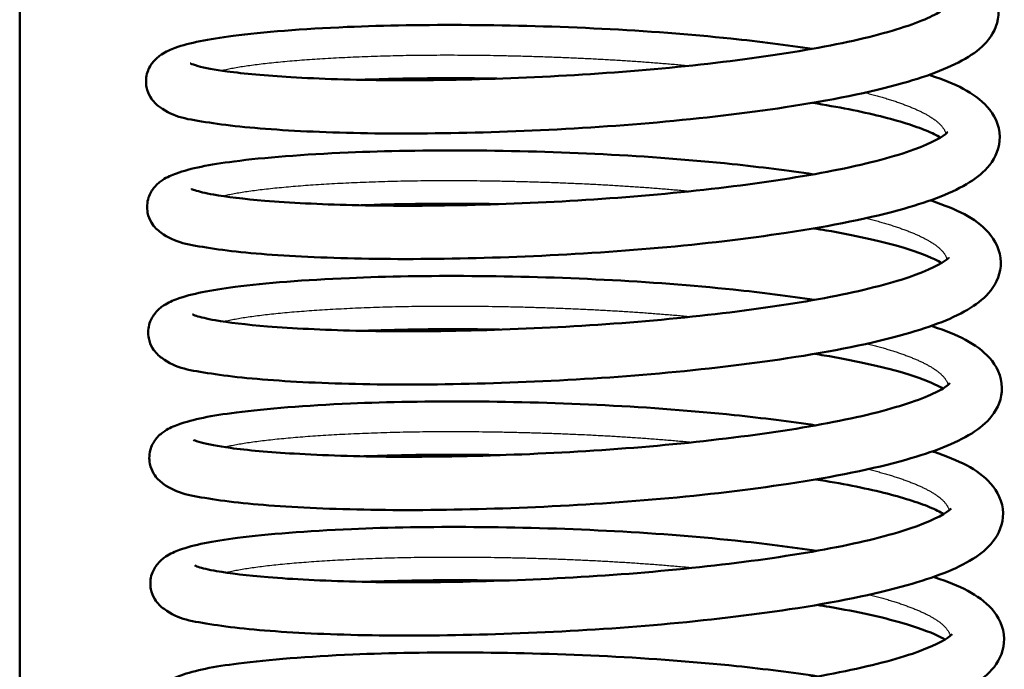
# Model space of a CAD drawing. Header units: millimetres. Extents: x 155 to 950, y -844 to 1327.
# Tile 13 of 58: x 306 to 325, y 127 to 139. Entities that reach past the tile are written whole.
import ezdxf

# ---------------------------------------------------------------- set-up
doc = ezdxf.new("R2010")
doc.units = ezdxf.units.MM
doc.header["$LTSCALE"] = 0.75
doc.layers.add('Visible', color=7, linetype='Continuous', lineweight=50)
doc.layers.add('Visible Narrow', color=7, linetype='Continuous', lineweight=25)

msp = doc.modelspace()

# ---------------------------------------------------------------- linework, layer by layer
at = {"layer": 'Visible'}
msp.add_line((306.063, 83.194, 27.422), (306.063, 192.994, 27.422), dxfattribs=at)
for points, knots in [([(323.096, 140.09, 23.973), (323.107, 140.087, 23.991), (323.117, 140.083, 24.008), (323.587, 139.922, 24.768), (323.935, 139.767, 25.591), (324.313, 139.348, 26.803), (324.415, 139.148, 27.208), (324.422, 138.731, 27.966), (324.339, 138.541, 28.338), (324.126, 138.268, 29.072), (323.997, 138.167, 29.435), (323.54, 137.882, 30.557), (323.132, 137.728, 31.304), (322.018, 137.411, 32.73), (321.26, 137.258, 33.4), (319.679, 137.02, 34.33), (318.857, 136.923, 34.643), (317.201, 136.775, 34.972), (316.346, 136.722, 35.001), (314.697, 136.653, 34.786), (313.882, 136.637, 34.541), (312.39, 136.641, 33.814), (311.694, 136.663, 33.323), (310.509, 136.733, 32.159), (310.006, 136.781, 31.473), (309.214, 136.907, 29.971), (308.961, 136.935, 29.119), (308.629, 137.179, 28.151), (308.565, 137.236, 27.986), (308.481, 137.375, 27.744), (308.455, 137.438, 27.656), (308.423, 137.599, 27.457), (308.43, 137.703, 27.345), (308.484, 137.868, 27.121), (308.526, 137.935, 27.008), (308.619, 138.045, 26.75), (308.671, 138.086, 26.601), (308.808, 138.177, 26.186), (308.89, 138.212, 25.914), (309.245, 138.34, 24.856), (309.597, 138.408, 24.081), (310.626, 138.541, 22.55), (311.363, 138.599, 21.805), (312.901, 138.666, 20.777), (313.686, 138.678, 20.42), (315.301, 138.667, 19.986), (316.151, 138.644, 19.901), (317.807, 138.561, 20.004), (318.634, 138.498, 20.193), (319.934, 138.362, 20.719), (320.447, 138.298, 21), (320.922, 138.226, 21.331)], [53.900792, 53.900792, 53.900792, 53.900792, 53.907078, 53.907078, 54.173172, 54.173172, 54.308204, 54.308204, 54.432746, 54.432746, 54.551591, 54.551591, 54.806074, 54.806074, 55.102688, 55.102688, 55.360922, 55.360922, 55.611243, 55.611243, 55.86021, 55.86021, 56.109141, 56.109141, 56.358909, 56.358909, 56.619876, 56.619876, 56.674614, 56.674614, 56.707346, 56.707346, 56.752065, 56.752065, 56.792499, 56.792499, 56.840851, 56.840851, 56.926471, 56.926471, 57.177849, 57.177849, 57.481286, 57.481286, 57.733196, 57.733196, 57.982979, 57.982979, 58.231565, 58.231565, 58.405559, 58.405559, 58.405559, 58.405559]), ([(309.262, 137.952, 28.629), (309.262, 137.952, 28.701), (309.264, 137.951, 28.773), (309.287, 137.941, 29.129), (309.338, 137.922, 29.411), (309.527, 137.871, 30.175), (309.716, 137.835, 30.65), (310.268, 137.76, 31.692), (310.677, 137.723, 32.247), (311.687, 137.664, 33.28), (312.32, 137.642, 33.75), (313.708, 137.634, 34.477), (314.484, 137.647, 34.735), (316.058, 137.707, 34.99), (316.877, 137.754, 34.988), (318.45, 137.885, 34.729), (319.223, 137.97, 34.467), (320.619, 138.166, 33.72), (321.261, 138.278, 33.225), (322.312, 138.521, 32.081), (322.742, 138.654, 31.42), (323.168, 138.835, 30.383), (323.274, 138.892, 30.041), (323.401, 138.975, 29.4), (323.433, 139.006, 29.101), (323.443, 139.017, 28.745), (323.444, 139.018, 28.687), (323.444, 139.018, 28.63)], [57.10696, 57.10696, 57.10696, 57.10696, 57.128573, 57.128573, 57.213938, 57.213938, 57.365381, 57.365381, 57.568346, 57.568346, 57.799189, 57.799189, 58.038244, 58.038244, 58.278038, 58.278038, 58.517908, 58.517908, 58.756616, 58.756616, 58.989539, 58.989539, 59.097284, 59.097284, 59.187133, 59.187133, 59.204376, 59.204376, 59.204376, 59.204376]), ([(323.116, 137.738, 23.645), (323.127, 137.734, 23.663), (323.138, 137.731, 23.68), (323.608, 137.57, 24.44), (323.955, 137.415, 25.263), (324.333, 136.995, 26.475), (324.436, 136.796, 26.88), (324.442, 136.379, 27.638), (324.36, 136.188, 28.01), (324.146, 135.916, 28.744), (324.018, 135.815, 29.107), (323.561, 135.53, 30.229), (323.153, 135.375, 30.976), (322.039, 135.059, 32.402), (321.281, 134.906, 33.072), (319.7, 134.667, 34.002), (318.878, 134.57, 34.315), (317.222, 134.422, 34.644), (316.367, 134.369, 34.673), (314.718, 134.301, 34.458), (313.902, 134.285, 34.213), (312.41, 134.289, 33.486), (311.715, 134.311, 32.995), (310.529, 134.38, 31.831), (310.026, 134.429, 31.145), (309.235, 134.555, 29.643), (308.981, 134.583, 28.791), (308.649, 134.826, 27.823), (308.586, 134.884, 27.658), (308.502, 135.023, 27.415), (308.476, 135.086, 27.328), (308.443, 135.247, 27.129), (308.451, 135.351, 27.017), (308.505, 135.516, 26.793), (308.546, 135.582, 26.68), (308.639, 135.693, 26.422), (308.692, 135.734, 26.273), (308.828, 135.825, 25.858), (308.911, 135.859, 25.586), (309.265, 135.987, 24.528), (309.618, 136.056, 23.753), (310.646, 136.189, 22.222), (311.384, 136.246, 21.477), (312.922, 136.313, 20.449), (313.707, 136.326, 20.092), (315.322, 136.315, 19.658), (316.172, 136.292, 19.573), (317.828, 136.209, 19.676), (318.655, 136.146, 19.865), (319.955, 136.01, 20.391), (320.469, 135.946, 20.672), (320.944, 135.873, 21.004)], [58.729097, 58.729097, 58.729097, 58.729097, 58.735383, 58.735383, 59.001478, 59.001478, 59.13651, 59.13651, 59.261051, 59.261051, 59.379896, 59.379896, 59.634379, 59.634379, 59.930994, 59.930994, 60.189228, 60.189228, 60.439549, 60.439549, 60.688515, 60.688515, 60.937447, 60.937447, 61.187214, 61.187214, 61.448181, 61.448181, 61.502919, 61.502919, 61.535651, 61.535651, 61.580371, 61.580371, 61.620804, 61.620804, 61.669157, 61.669157, 61.754777, 61.754777, 62.006154, 62.006154, 62.309592, 62.309592, 62.561501, 62.561501, 62.811284, 62.811284, 63.05987, 63.05987, 63.234042, 63.234042, 63.234042, 63.234042]), ([(315.012, 137.668, 20.08), (314.633, 137.674, 20.155), (314.259, 137.676, 20.259), (313.395, 137.673, 20.575), (312.908, 137.662, 20.817), (312.453, 137.645, 21.107)], [55.9501576, 55.9501576, 55.9501576, 55.9501576, 56.0654393, 56.0654393, 56.2263099, 56.2263099, 56.2263099, 56.2263099]), ([(323.329, 136.565, 25.043), (323.262, 136.603, 24.758), (323.171, 136.649, 24.48), (322.846, 136.782, 23.68), (322.552, 136.875, 23.177), (321.839, 137.052, 22.248), (321.407, 137.137, 21.817), (320.93, 137.213, 21.449)], [54.88112, 54.88112, 54.88112, 54.88112, 54.9692251, 54.9692251, 55.1432169, 55.1432169, 55.3247109, 55.3247109, 55.3247109, 55.3247109]), ([(309.282, 135.6, 28.301), (309.282, 135.6, 28.303), (309.282, 135.6, 28.306), (309.283, 135.6, 28.541), (309.308, 135.588, 28.775), (309.422, 135.551, 29.404), (309.541, 135.521, 29.797), (309.935, 135.451, 30.763), (310.266, 135.411, 31.321), (311.122, 135.341, 32.407), (311.682, 135.312, 32.926), (312.955, 135.281, 33.791), (313.693, 135.281, 34.134), (315.223, 135.317, 34.566), (316.035, 135.351, 34.659), (317.627, 135.456, 34.583), (318.428, 135.529, 34.412), (319.907, 135.704, 33.832), (320.605, 135.807, 33.417), (321.795, 136.034, 32.4), (322.308, 136.162, 31.79), (323.064, 136.414, 30.472), (323.33, 136.552, 29.745), (323.452, 136.65, 28.769), (323.464, 136.666, 28.535), (323.464, 136.666, 28.302)], [52.456468, 52.456468, 52.456468, 52.456468, 52.457237, 52.457237, 52.527159, 52.527159, 52.649362, 52.649362, 52.840753, 52.840753, 53.064713, 53.064713, 53.302572, 53.302572, 53.541684, 53.541684, 53.781901, 53.781901, 54.021053, 54.021053, 54.256441, 54.256441, 54.48311, 54.48311, 54.553028, 54.553028, 54.553028, 54.553028]), ([(323.137, 135.386, 23.317), (323.148, 135.382, 23.335), (323.158, 135.379, 23.352), (323.628, 135.218, 24.112), (323.976, 135.063, 24.935), (324.354, 134.643, 26.147), (324.457, 134.444, 26.552), (324.463, 134.027, 27.31), (324.38, 133.836, 27.682), (324.167, 133.564, 28.416), (324.039, 133.463, 28.779), (323.581, 133.177, 29.901), (323.174, 133.023, 30.648), (322.059, 132.707, 32.074), (321.301, 132.554, 32.744), (319.72, 132.315, 33.674), (318.898, 132.218, 33.987), (317.242, 132.07, 34.316), (316.387, 132.017, 34.345), (314.738, 131.949, 34.13), (313.923, 131.932, 33.885), (312.431, 131.937, 33.158), (311.735, 131.959, 32.667), (310.55, 132.028, 31.503), (310.047, 132.077, 30.817), (309.255, 132.202, 29.315), (309.002, 132.231, 28.463), (308.67, 132.474, 27.495), (308.606, 132.532, 27.33), (308.522, 132.671, 27.087), (308.496, 132.734, 27), (308.464, 132.895, 26.801), (308.471, 132.998, 26.689), (308.525, 133.164, 26.465), (308.567, 133.23, 26.352), (308.66, 133.341, 26.094), (308.712, 133.382, 25.945), (308.849, 133.472, 25.53), (308.931, 133.507, 25.258), (309.286, 133.635, 24.2), (309.638, 133.704, 23.425), (310.667, 133.837, 21.894), (311.404, 133.894, 21.149), (312.942, 133.961, 20.121), (313.727, 133.974, 19.764), (315.342, 133.963, 19.33), (316.192, 133.94, 19.245), (317.848, 133.857, 19.348), (318.675, 133.794, 19.537), (319.975, 133.658, 20.063), (320.489, 133.594, 20.344), (320.964, 133.521, 20.676)], [63.557403, 63.557403, 63.557403, 63.557403, 63.563688, 63.563688, 63.829783, 63.829783, 63.964815, 63.964815, 64.089357, 64.089357, 64.208202, 64.208202, 64.462685, 64.462685, 64.759299, 64.759299, 65.017533, 65.017533, 65.267854, 65.267854, 65.51682, 65.51682, 65.765752, 65.765752, 66.015519, 66.015519, 66.276487, 66.276487, 66.331225, 66.331225, 66.363957, 66.363957, 66.408676, 66.408676, 66.449109, 66.449109, 66.497462, 66.497462, 66.583082, 66.583082, 66.83446, 66.83446, 67.137897, 67.137897, 67.389807, 67.389807, 67.639589, 67.639589, 67.888176, 67.888176, 68.062345, 68.062345, 68.062345, 68.062345]), ([(315.038, 135.316, 19.751), (314.883, 135.318, 19.781), (314.728, 135.32, 19.817), (313.832, 135.327, 20.053), (313.111, 135.318, 20.37), (312.463, 135.293, 20.785)], [51.2987331, 51.2987331, 51.2987331, 51.2987331, 51.3460964, 51.3460964, 51.5767375, 51.5767375, 51.5767375, 51.5767375]), ([(323.349, 134.212, 24.714), (323.312, 134.234, 24.557), (323.269, 134.258, 24.403), (323.055, 134.359, 23.758), (322.823, 134.444, 23.284), (322.173, 134.631, 22.274), (321.71, 134.733, 21.751), (321.109, 134.836, 21.246), (321.031, 134.849, 21.183), (320.951, 134.861, 21.122)], [50.230355, 50.230355, 50.230355, 50.230355, 50.2788641, 50.2788641, 50.4364504, 50.4364504, 50.6437111, 50.6437111, 50.6739874, 50.6739874, 50.6739874, 50.6739874]), ([(309.303, 133.248, 27.973), (309.303, 133.248, 27.979), (309.303, 133.248, 27.986), (309.304, 133.247, 28.228), (309.331, 133.235, 28.465), (309.449, 133.197, 29.101), (309.571, 133.167, 29.498), (309.974, 133.096, 30.47), (310.31, 133.056, 31.03), (311.177, 132.987, 32.115), (311.742, 132.958, 32.631), (313.023, 132.928, 33.488), (313.764, 132.93, 33.826), (315.297, 132.967, 34.247), (316.11, 133.002, 34.334), (317.702, 133.108, 34.246), (318.501, 133.182, 34.07), (319.975, 133.358, 33.479), (320.67, 133.462, 33.058), (321.852, 133.69, 32.033), (322.36, 133.819, 31.419), (323.104, 134.071, 30.096), (323.363, 134.208, 29.368), (323.474, 134.3, 28.408), (323.485, 134.314, 28.191), (323.485, 134.314, 27.974)], [47.806338, 47.806338, 47.806338, 47.806338, 47.808325, 47.808325, 47.879113, 47.879113, 48.002804, 48.002804, 48.195414, 48.195414, 48.419875, 48.419875, 48.65783, 48.65783, 48.896995, 48.896995, 49.137194, 49.137194, 49.376325, 49.376325, 49.61158, 49.61158, 49.837878, 49.837878, 49.902823, 49.902823, 49.902823, 49.902823]), ([(323.157, 133.034, 22.989), (323.168, 133.03, 23.007), (323.179, 133.026, 23.024), (323.649, 132.866, 23.784), (323.996, 132.71, 24.607), (324.375, 132.291, 25.819), (324.477, 132.092, 26.224), (324.483, 131.675, 26.982), (324.401, 131.484, 27.354), (324.187, 131.212, 28.088), (324.059, 131.11, 28.451), (323.602, 130.825, 29.573), (323.194, 130.671, 30.32), (322.08, 130.354, 31.746), (321.322, 130.202, 32.416), (319.741, 129.963, 33.346), (318.919, 129.866, 33.659), (317.263, 129.718, 33.988), (316.408, 129.665, 34.017), (314.759, 129.597, 33.802), (313.943, 129.58, 33.557), (312.451, 129.584, 32.83), (311.756, 129.607, 32.339), (310.57, 129.676, 31.175), (310.067, 129.724, 30.489), (309.276, 129.85, 28.987), (309.022, 129.879, 28.135), (308.69, 130.122, 27.167), (308.627, 130.18, 27.002), (308.543, 130.319, 26.759), (308.517, 130.382, 26.672), (308.484, 130.543, 26.473), (308.492, 130.646, 26.361), (308.546, 130.812, 26.137), (308.587, 130.878, 26.024), (308.68, 130.989, 25.766), (308.733, 131.03, 25.617), (308.869, 131.12, 25.202), (308.952, 131.155, 24.93), (309.306, 131.283, 23.872), (309.659, 131.351, 23.097), (310.687, 131.484, 21.566), (311.425, 131.542, 20.821), (312.963, 131.609, 19.793), (313.748, 131.622, 19.436), (315.363, 131.611, 19.002), (316.213, 131.588, 18.917), (317.869, 131.505, 19.02), (318.696, 131.442, 19.209), (319.995, 131.306, 19.735), (320.509, 131.242, 20.016), (320.984, 131.169, 20.347)], [68.385708, 68.385708, 68.385708, 68.385708, 68.391994, 68.391994, 68.658089, 68.658089, 68.793121, 68.793121, 68.917662, 68.917662, 69.036507, 69.036507, 69.29099, 69.29099, 69.587604, 69.587604, 69.845838, 69.845838, 70.09616, 70.09616, 70.345126, 70.345126, 70.594058, 70.594058, 70.843825, 70.843825, 71.104792, 71.104792, 71.15953, 71.15953, 71.192262, 71.192262, 71.236982, 71.236982, 71.277415, 71.277415, 71.325768, 71.325768, 71.411388, 71.411388, 71.662765, 71.662765, 71.966202, 71.966202, 72.218112, 72.218112, 72.467895, 72.467895, 72.716481, 72.716481, 72.890476, 72.890476, 72.890476, 72.890476]), ([(315.058, 132.964, 19.423), (314.875, 132.967, 19.459), (314.694, 132.969, 19.501), (313.801, 132.975, 19.748), (313.108, 132.965, 20.057), (312.484, 132.941, 20.457)], [46.6486603, 46.6486603, 46.6486603, 46.6486603, 46.7043927, 46.7043927, 46.9266142, 46.9266142, 46.9266142, 46.9266142]), ([(323.371, 131.859, 24.394), (323.331, 131.883, 24.219), (323.281, 131.91, 24.047), (323.054, 132.015, 23.381), (322.816, 132.101, 22.904), (322.15, 132.289, 21.891), (321.678, 132.391, 21.371), (321.089, 132.49, 20.885), (321.031, 132.5, 20.839), (320.972, 132.509, 20.793)], [45.5794728, 45.5794728, 45.5794728, 45.5794728, 45.6334231, 45.6334231, 45.7930299, 45.7930299, 46.0013498, 46.0013498, 46.0238919, 46.0238919, 46.0238919, 46.0238919]), ([(309.324, 130.896, 27.645), (309.324, 130.896, 27.717), (309.326, 130.894, 27.789), (309.348, 130.884, 28.145), (309.4, 130.866, 28.427), (309.589, 130.815, 29.191), (309.778, 130.778, 29.666), (310.33, 130.704, 30.708), (310.739, 130.667, 31.263), (311.749, 130.607, 32.296), (312.382, 130.586, 32.766), (313.769, 130.577, 33.493), (314.545, 130.591, 33.751), (316.12, 130.65, 34.006), (316.939, 130.697, 34.004), (318.511, 130.829, 33.745), (319.285, 130.914, 33.483), (320.681, 131.109, 32.736), (321.322, 131.222, 32.241), (322.373, 131.464, 31.097), (322.804, 131.597, 30.436), (323.229, 131.779, 29.399), (323.336, 131.835, 29.057), (323.463, 131.918, 28.416), (323.495, 131.95, 28.117), (323.505, 131.961, 27.761), (323.505, 131.962, 27.703), (323.505, 131.962, 27.646)], [43.154964, 43.154964, 43.154964, 43.154964, 43.176577, 43.176577, 43.261942, 43.261942, 43.413385, 43.413385, 43.61635, 43.61635, 43.847193, 43.847193, 44.086248, 44.086248, 44.326042, 44.326042, 44.565912, 44.565912, 44.80462, 44.80462, 45.037543, 45.037543, 45.145288, 45.145288, 45.235137, 45.235137, 45.25238, 45.25238, 45.25238, 45.25238]), ([(323.178, 130.682, 22.661), (323.189, 130.678, 22.679), (323.2, 130.674, 22.696), (323.669, 130.514, 23.456), (324.017, 130.358, 24.279), (324.395, 129.939, 25.491), (324.498, 129.74, 25.896), (324.504, 129.323, 26.654), (324.421, 129.132, 27.026), (324.208, 128.86, 27.76), (324.08, 128.758, 28.123), (323.622, 128.473, 29.245), (323.215, 128.319, 29.992), (322.1, 128.002, 31.418), (321.342, 127.849, 32.088), (319.762, 127.611, 33.018), (318.94, 127.514, 33.331), (317.283, 127.366, 33.66), (316.428, 127.313, 33.689), (314.779, 127.245, 33.474), (313.964, 127.228, 33.229), (312.472, 127.232, 32.502), (311.776, 127.254, 32.011), (310.591, 127.324, 30.847), (310.088, 127.372, 30.161), (309.296, 127.498, 28.659), (309.043, 127.527, 27.807), (308.711, 127.77, 26.839), (308.647, 127.828, 26.674), (308.563, 127.967, 26.431), (308.537, 128.03, 26.344), (308.505, 128.191, 26.145), (308.512, 128.294, 26.033), (308.566, 128.46, 25.809), (308.608, 128.526, 25.696), (308.701, 128.637, 25.438), (308.753, 128.678, 25.289), (308.89, 128.768, 24.874), (308.972, 128.803, 24.602), (309.327, 128.931, 23.544), (309.679, 128.999, 22.769), (310.708, 129.132, 21.238), (311.445, 129.19, 20.493), (312.983, 129.257, 19.465), (313.768, 129.27, 19.108), (315.383, 129.259, 18.674), (316.234, 129.236, 18.589), (317.889, 129.153, 18.692), (318.716, 129.09, 18.881), (320.016, 128.954, 19.407), (320.53, 128.889, 19.688), (321.006, 128.817, 20.02)], [73.214014, 73.214014, 73.214014, 73.214014, 73.220299, 73.220299, 73.486394, 73.486394, 73.621426, 73.621426, 73.745968, 73.745968, 73.864812, 73.864812, 74.119296, 74.119296, 74.41591, 74.41591, 74.674144, 74.674144, 74.924465, 74.924465, 75.173431, 75.173431, 75.422363, 75.422363, 75.67213, 75.67213, 75.933097, 75.933097, 75.987835, 75.987835, 76.020567, 76.020567, 76.065287, 76.065287, 76.10572, 76.10572, 76.154073, 76.154073, 76.239693, 76.239693, 76.491071, 76.491071, 76.794508, 76.794508, 77.046417, 77.046417, 77.2962, 77.2962, 77.544786, 77.544786, 77.718958, 77.718958, 77.718958, 77.718958]), ([(315.074, 130.611, 19.096), (314.695, 130.618, 19.171), (314.321, 130.62, 19.275), (313.456, 130.616, 19.591), (312.969, 130.606, 19.833), (312.515, 130.589, 20.123)], [41.9981615, 41.9981615, 41.9981615, 41.9981615, 42.1134432, 42.1134432, 42.2743138, 42.2743138, 42.2743138, 42.2743138]), ([(323.391, 129.508, 24.059), (323.324, 129.547, 23.774), (323.233, 129.592, 23.496), (322.907, 129.726, 22.696), (322.613, 129.819, 22.193), (321.9, 129.996, 21.264), (321.468, 130.081, 20.833), (320.992, 130.157, 20.465)], [40.929124, 40.929124, 40.929124, 40.929124, 41.0172291, 41.0172291, 41.1912209, 41.1912209, 41.3727148, 41.3727148, 41.3727148, 41.3727148]), ([(309.344, 128.544, 27.317), (309.344, 128.544, 27.319), (309.344, 128.544, 27.322), (309.345, 128.543, 27.557), (309.37, 128.531, 27.791), (309.484, 128.494, 28.42), (309.602, 128.465, 28.813), (309.997, 128.395, 29.779), (310.328, 128.355, 30.337), (311.183, 128.285, 31.423), (311.744, 128.256, 31.942), (313.016, 128.224, 32.807), (313.754, 128.225, 33.15), (315.284, 128.261, 33.582), (316.096, 128.295, 33.675), (317.689, 128.399, 33.599), (318.49, 128.472, 33.428), (319.968, 128.647, 32.848), (320.666, 128.75, 32.432), (321.857, 128.978, 31.416), (322.37, 129.106, 30.806), (323.125, 129.358, 29.488), (323.391, 129.496, 28.761), (323.513, 129.594, 27.785), (323.526, 129.61, 27.551), (323.526, 129.61, 27.318)], [38.504472, 38.504472, 38.504472, 38.504472, 38.505241, 38.505241, 38.575163, 38.575163, 38.697366, 38.697366, 38.888757, 38.888757, 39.112717, 39.112717, 39.350576, 39.350576, 39.589688, 39.589688, 39.829905, 39.829905, 40.069057, 40.069057, 40.304445, 40.304445, 40.531114, 40.531114, 40.601032, 40.601032, 40.601032, 40.601032]), ([(323.198, 128.329, 22.333), (323.209, 128.326, 22.351), (323.22, 128.322, 22.368), (323.69, 128.161, 23.128), (324.037, 128.006, 23.951), (324.416, 127.587, 25.163), (324.518, 127.387, 25.568), (324.524, 126.97, 26.326), (324.442, 126.78, 26.698), (324.228, 126.507, 27.432), (324.1, 126.406, 27.795), (323.643, 126.121, 28.917), (323.235, 125.967, 29.664), (322.121, 125.65, 31.09), (321.363, 125.497, 31.76), (319.782, 125.259, 32.69), (318.96, 125.162, 33.003), (317.304, 125.014, 33.332), (316.449, 124.961, 33.361), (314.8, 124.893, 33.146), (313.984, 124.876, 32.901), (312.492, 124.88, 32.174), (311.797, 124.902, 31.683), (310.611, 124.972, 30.519), (310.108, 125.02, 29.833), (309.317, 125.146, 28.331), (309.064, 125.174, 27.479), (308.731, 125.418, 26.511), (308.668, 125.476, 26.346), (308.584, 125.614, 26.103), (308.558, 125.677, 26.016), (308.525, 125.839, 25.817), (308.533, 125.942, 25.705), (308.587, 126.108, 25.481), (308.628, 126.174, 25.368), (308.721, 126.285, 25.11), (308.774, 126.325, 24.961), (308.91, 126.416, 24.546), (308.993, 126.451, 24.274), (309.347, 126.579, 23.216), (309.7, 126.647, 22.441), (310.728, 126.78, 20.91), (311.466, 126.838, 20.165), (313.004, 126.905, 19.137), (313.789, 126.918, 18.78), (315.404, 126.906, 18.346), (316.254, 126.884, 18.261), (317.91, 126.8, 18.364), (318.737, 126.737, 18.553), (320.037, 126.602, 19.079), (320.551, 126.537, 19.36), (321.026, 126.465, 19.691)], [78.042319, 78.042319, 78.042319, 78.042319, 78.048605, 78.048605, 78.314699, 78.314699, 78.449731, 78.449731, 78.574273, 78.574273, 78.693118, 78.693118, 78.947601, 78.947601, 79.244215, 79.244215, 79.502449, 79.502449, 79.75277, 79.75277, 80.001737, 80.001737, 80.250668, 80.250668, 80.500436, 80.500436, 80.761403, 80.761403, 80.816141, 80.816141, 80.848873, 80.848873, 80.893592, 80.893592, 80.934026, 80.934026, 80.982378, 80.982378, 81.067998, 81.067998, 81.319376, 81.319376, 81.622813, 81.622813, 81.874723, 81.874723, 82.124506, 82.124506, 82.373092, 82.373092, 82.547261, 82.547261, 82.547261, 82.547261]), ([(315.1, 128.259, 18.767), (314.944, 128.262, 18.797), (314.79, 128.264, 18.833), (313.894, 128.271, 19.069), (313.172, 128.261, 19.386), (312.525, 128.237, 19.801)], [37.3467371, 37.3467371, 37.3467371, 37.3467371, 37.3941004, 37.3941004, 37.6247415, 37.6247415, 37.6247415, 37.6247415]), ([(323.411, 127.156, 23.73), (323.374, 127.178, 23.573), (323.33, 127.201, 23.419), (323.116, 127.303, 22.774), (322.885, 127.387, 22.3), (322.235, 127.574, 21.29), (321.771, 127.677, 20.767), (321.17, 127.779, 20.262), (321.092, 127.792, 20.199), (321.013, 127.805, 20.138)], [36.278359, 36.278359, 36.278359, 36.278359, 36.326868, 36.326868, 36.4844543, 36.4844543, 36.6917151, 36.6917151, 36.7219914, 36.7219914, 36.7219914, 36.7219914]), ([(309.365, 126.191, 26.989), (309.365, 126.191, 26.995), (309.365, 126.191, 27.002), (309.366, 126.191, 27.244), (309.393, 126.178, 27.481), (309.51, 126.14, 28.117), (309.632, 126.11, 28.514), (310.036, 126.04, 29.486), (310.372, 126, 30.046), (311.239, 125.93, 31.131), (311.804, 125.902, 31.647), (313.084, 125.872, 32.504), (313.825, 125.873, 32.842), (315.358, 125.911, 33.263), (316.171, 125.946, 33.35), (317.763, 126.052, 33.262), (318.563, 126.125, 33.086), (320.037, 126.302, 32.495), (320.732, 126.405, 32.074), (321.914, 126.634, 31.049), (322.422, 126.762, 30.435), (323.166, 127.014, 29.112), (323.425, 127.152, 28.384), (323.536, 127.244, 27.424), (323.546, 127.257, 27.207), (323.546, 127.257, 26.99)], [33.854342, 33.854342, 33.854342, 33.854342, 33.856329, 33.856329, 33.927117, 33.927117, 34.050807, 34.050807, 34.243418, 34.243418, 34.467879, 34.467879, 34.705834, 34.705834, 34.944999, 34.944999, 35.185198, 35.185198, 35.424329, 35.424329, 35.659584, 35.659584, 35.885882, 35.885882, 35.950827, 35.950827, 35.950827, 35.950827])]:
    msp.add_open_spline(points, degree=3, knots=knots, dxfattribs=at)
at = {"layer": 'Visible Narrow'}
for points, weights, knots in [([(309.837, 137.819, 25.098), (310.585, 138, 23.002), (312.411, 138.078, 21.719), (314.274, 138.156, 20.41), (316.549, 138.053, 20.433), (317.612, 138.005, 20.444), (318.623, 137.91, 20.766)], [0.998229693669, 0.951958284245, 1, 0.951056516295, 1, 0.976509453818, 0.975567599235], [-0.50825656, -0.50825656, -0.50825656, -0.50416667, -0.50416667, -0.5, -0.5, -0.4980002, -0.4980002, -0.4980002]), ([(321.914, 137.405, 23.007), (322.74, 137.197, 24.026), (323.13, 136.956, 25.272), (323.385, 136.799, 26.087), (323.43, 136.633, 26.938)], [0.976417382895, 0.970863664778, 1, 0.980763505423, 0.976648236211], [-0.494147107, -0.494147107, -0.494147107, -0.491666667, -0.491666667, -0.490029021, -0.490029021, -0.490029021]), ([(309.857, 135.467, 24.77), (310.606, 135.648, 22.674), (312.432, 135.725, 21.391), (314.294, 135.804, 20.082), (316.569, 135.701, 20.105), (317.633, 135.653, 20.116), (318.643, 135.558, 20.438)], [0.998228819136, 0.951958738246, 1, 0.951056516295, 1, 0.976506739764, 0.975567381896], [-0.46658986, -0.46658986, -0.46658986, -0.4625, -0.4625, -0.45833333, -0.45833333, -0.4563333, -0.4563333, -0.4563333]), ([(321.934, 135.053, 22.679), (322.761, 134.844, 23.698), (323.151, 134.604, 24.944), (323.405, 134.447, 25.759), (323.45, 134.281, 26.61)], [0.976417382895, 0.970863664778, 1, 0.980762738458, 0.97664790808], [-0.45248044, -0.45248044, -0.45248044, -0.45, -0.45, -0.44836229, -0.44836229, -0.44836229]), ([(309.878, 133.115, 24.442), (310.626, 133.296, 22.346), (312.452, 133.373, 21.063), (314.315, 133.452, 19.754), (316.59, 133.349, 19.777), (317.653, 133.301, 19.788), (318.664, 133.206, 20.11)], [0.998230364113, 0.9519579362, 1, 0.951056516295, 1, 0.976507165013, 0.97556741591], [-0.42492326, -0.42492326, -0.42492326, -0.42083333, -0.42083333, -0.41666667, -0.41666667, -0.41466667, -0.41466667, -0.41466667]), ([(321.955, 132.7, 22.351), (322.781, 132.492, 23.37), (323.171, 132.252, 24.616), (323.426, 132.095, 25.43), (323.471, 131.929, 26.28)], [0.976417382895, 0.970863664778, 1, 0.980781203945, 0.976655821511], [-0.410813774, -0.410813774, -0.410813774, -0.408333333, -0.408333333, -0.406697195, -0.406697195, -0.406697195]), ([(309.898, 130.763, 24.114), (310.647, 130.944, 22.018), (312.473, 131.021, 20.735), (314.335, 131.1, 19.426), (316.61, 130.997, 19.449), (317.674, 130.948, 19.46), (318.684, 130.853, 19.782)], [0.998229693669, 0.951958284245, 1, 0.951056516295, 1, 0.976509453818, 0.975567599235], [-0.38325656, -0.38325656, -0.38325656, -0.37916667, -0.37916667, -0.375, -0.375, -0.3730002, -0.3730002, -0.3730002]), ([(321.975, 130.348, 22.023), (322.802, 130.14, 23.042), (323.192, 129.9, 24.288), (323.447, 129.743, 25.103), (323.492, 129.576, 25.954)], [0.976417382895, 0.970863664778, 1, 0.980763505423, 0.976648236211], [-0.369147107, -0.369147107, -0.369147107, -0.366666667, -0.366666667, -0.365029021, -0.365029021, -0.365029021]), ([(309.919, 128.411, 23.786), (310.667, 128.592, 21.69), (312.494, 128.669, 20.407), (314.356, 128.748, 19.098), (316.631, 128.645, 19.121), (317.694, 128.596, 19.132), (318.705, 128.501, 19.454)], [0.998228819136, 0.951958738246, 1, 0.951056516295, 1, 0.976506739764, 0.975567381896], [-0.34158986, -0.34158986, -0.34158986, -0.3375, -0.3375, -0.33333333, -0.33333333, -0.3313333, -0.3313333, -0.3313333]), ([(321.996, 127.996, 21.695), (322.822, 127.788, 22.714), (323.212, 127.548, 23.96), (323.467, 127.391, 24.775), (323.512, 127.224, 25.626)], [0.976417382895, 0.970863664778, 1, 0.980762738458, 0.97664790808], [-0.32748044, -0.32748044, -0.32748044, -0.325, -0.325, -0.32336229, -0.32336229, -0.32336229])]:
    msp.add_rational_spline(points, weights, degree=2, knots=knots, dxfattribs=at)

doc.saveas('drawing.dxf')
